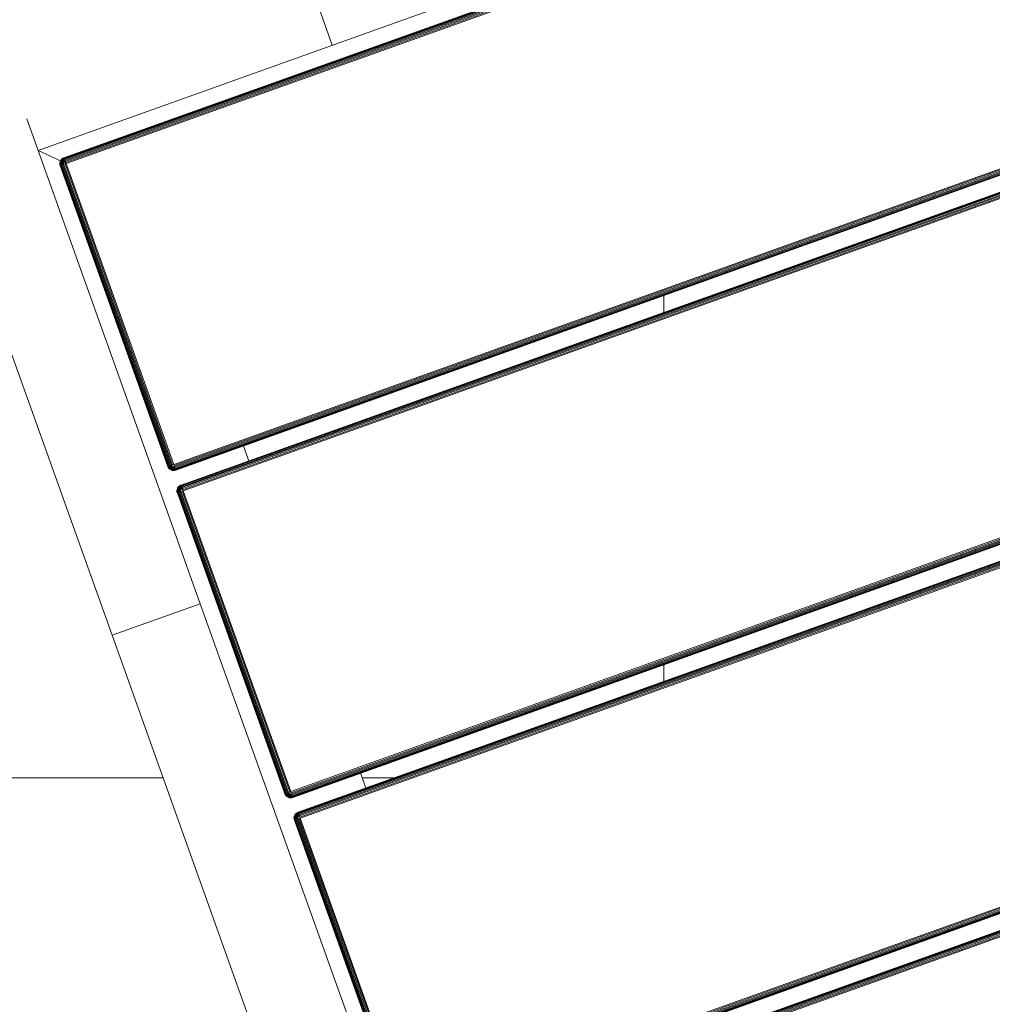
# Model space of a CAD drawing. Header units: millimetres. Extents: x -68595 to 26741, y -534 to 35396.
# Tile 94 of 172: x -57717 to -57406, y 26129 to 26444. Entities that reach past the tile are written whole.
import ezdxf

# ---------------------------------------------------------------- set-up
doc = ezdxf.new("R2010")
doc.units = ezdxf.units.MM
for name, color, linetype, lineweight, true_color in [('Furniture-1', 7, 'Continuous', 9, 0xaaaaaa), ('Kohvikutool-1', 7, 'Continuous', 9, 0xaaaaaa), ('Surface Pattern-1', 7, 'Continuous', 9, 0x232323)]:
    doc.layers.add(name, color=color, linetype=linetype, lineweight=lineweight, true_color=true_color)

# ---------------------------------------------------------------- blocks, each defined once
blk = doc.blocks.new('MA_Kohvikultool - Kohvikutool_DWG-V72-Sisehoov')
at = {"layer": 'Kohvikutool-1'}
for p, q in [((-165, 15), (-165, 465)), ((-159.97, 458), (-159.97, 22)), ((-159.86, 458), (-159.86, 22)), ((-159.67, 458), (-159.67, 22)), ((-159.41, 458), (-159.41, 22)), ((-159.09, 458), (-159.09, 22)), ((-158.74, 22), (-158.74, 458)), ((-158.36, 458), (-158.36, 22)), ((-158, 22), (-158, 458)), ((-55.75, 458), (-55.75, 22)), ((-55.39, 458), (-55.39, 22)), ((-55.01, 458), (-55.01, 22)), ((-54.66, 458), (-54.66, 22)), ((-54.34, 458), (-54.34, 22)), ((-54.08, 458), (-54.08, 22)), ((-53.89, 458), (-53.89, 22)), ((-53.78, 22), (-53.78, 458)), ((-48.72, 22), (-48.72, 458)), ((-48.61, 458), (-48.61, 22)), ((-48.42, 22), (-48.42, 458)), ((-48.16, 22), (-48.16, 458)), ((-47.84, 22), (-47.84, 458)), ((-47.49, 22), (-47.49, 458)), ((-47.11, 22), (-47.11, 458)), ((-46.75, 22), (-46.75, 458)), ((55.5, 458), (55.5, 22)), ((55.86, 458), (55.86, 22)), ((56.24, 458), (56.24, 22)), ((56.59, 458), (56.59, 22)), ((56.91, 458), (56.91, 22)), ((57.17, 458), (57.17, 22)), ((57.36, 458), (57.36, 22)), ((57.47, 22), (57.47, 458)), ((62.53, 22), (62.53, 458)), ((62.64, 458), (62.64, 22)), ((62.83, 22), (62.83, 458)), ((63.09, 22), (63.09, 458)), ((63.41, 22), (63.41, 458)), ((63.76, 22), (63.76, 458)), ((64.14, 22), (64.14, 458)), ((64.5, 22), (64.5, 458)), ((166.75, 458), (166.75, 22)), ((167.11, 458), (167.11, 22)), ((167.49, 458), (167.49, 22)), ((167.84, 458), (167.84, 22)), ((168.16, 458), (168.16, 22)), ((168.42, 458), (168.42, 22)), ((168.61, 458), (168.61, 22)), ((168.72, 22), (168.72, 458)), ((173.78, 458), (173.78, 22)), ((173.89, 22), (173.89, 458)), ((174.08, 22), (174.08, 458)), ((174.34, 22), (174.34, 458)), ((174.66, 22), (174.66, 458)), ((175.01, 22), (175.01, 458)), ((175.39, 22), (175.39, 458)), ((175.75, 22), (175.75, 458)), ((-194.5, 115), (-165, 115)), ((-54.08, 45), (-48.42, 45)), ((57.17, 45), (62.83, 45)), ((-158, 22), (-165, 15)), ((-165, 15), (-158, 22)), ((-160, 22), (-159.97, 21.64)), ((-159.97, 22), (-160, 22)), ((-160, 22), (-159.97, 21.64)), ((-159.93, 21.64), (-159.97, 22)), ((-159.86, 22), (-159.97, 22)), ((-159.93, 21.64), (-159.97, 21.64)), ((-159.97, 21.64), (-159.86, 21.26)), ((-159.97, 21.64), (-159.86, 21.26)), ((-159.83, 21.66), (-159.93, 21.64)), ((-159.93, 21.64), (-159.83, 21.28)), ((-159.83, 21.66), (-159.86, 22)), ((-159.67, 22), (-159.86, 22)), ((-159.83, 21.28), (-159.86, 21.26)), ((-159.86, 21.26), (-159.67, 20.91)), ((-159.86, 21.26), (-159.67, 20.91)), ((-159.65, 21.7), (-159.83, 21.66)), ((-159.73, 21.32), (-159.83, 21.66)), ((-159.73, 21.32), (-159.83, 21.28)), ((-159.83, 21.28), (-159.65, 20.92)), ((-159.56, 21.38), (-159.73, 21.32)), ((-159.56, 20.98), (-159.73, 21.32)), ((-159.65, 21.7), (-159.67, 22)), ((-159.41, 22), (-159.67, 22)), ((-159.65, 20.92), (-159.67, 20.91)), ((-159.67, 20.91), (-159.41, 20.59)), ((-159.67, 20.91), (-159.41, 20.59)), ((-159.39, 21.74), (-159.65, 21.7)), ((-159.56, 21.38), (-159.65, 21.7)), ((-159.56, 20.98), (-159.65, 20.92)), ((-159.65, 20.92), (-159.39, 20.61)), ((-159.31, 21.48), (-159.56, 21.38)), ((-159.4, 21.08), (-159.56, 21.38)), ((-159.4, 21.08), (-159.56, 20.98)), ((-159.31, 20.69), (-159.56, 20.98)), ((-159.39, 21.74), (-159.41, 22)), ((-159.09, 22), (-159.41, 22)), ((-159.39, 20.61), (-159.41, 20.59)), ((-159.41, 20.59), (-159.09, 20.33)), ((-159.41, 20.59), (-159.09, 20.33)), ((-159.18, 21.23), (-159.4, 21.08)), ((-159.18, 20.82), (-159.4, 21.08)), ((-159.08, 21.8), (-159.39, 21.74)), ((-159.31, 21.48), (-159.39, 21.74)), ((-159.31, 20.69), (-159.39, 20.61)), ((-159.39, 20.61), (-159.08, 20.35)), ((-159.02, 21.6), (-159.31, 21.48)), ((-159.18, 21.23), (-159.31, 21.48)), ((-159.18, 20.82), (-159.31, 20.69)), ((-159.02, 20.44), (-159.31, 20.69)), ((-158.92, 21.4), (-159.18, 21.23)), ((-159, 21), (-159.18, 21.23)), ((-159, 21), (-159.18, 20.82)), ((-158.92, 20.6), (-159.18, 20.82)), ((-159.08, 21.8), (-159.09, 22)), ((-158.74, 22), (-159.09, 22)), ((-159.08, 20.35), (-159.09, 20.33)), ((-159.09, 20.33), (-158.74, 20.14)), ((-159.09, 20.33), (-158.74, 20.14)), ((-158.74, 22), (-159.08, 21.8)), ((-158.72, 21.87), (-159.08, 21.8)), ((-159.02, 21.6), (-159.08, 21.8)), ((-159.02, 20.44), (-159.08, 20.35)), ((-159.08, 20.35), (-158.72, 20.17)), ((-158.72, 21.87), (-159.02, 21.6)), ((-158.68, 21.73), (-159.02, 21.6)), ((-158.92, 21.4), (-159.02, 21.6)), ((-158.92, 20.6), (-159.02, 20.44)), ((-158.68, 20.27), (-159.02, 20.44)), ((-158.77, 21.23), (-159, 21)), ((-158.77, 20.82), (-159, 21)), ((-158.68, 21.73), (-158.92, 21.4)), ((-158.62, 21.6), (-158.92, 21.4)), ((-158.77, 21.23), (-158.92, 21.4)), ((-158.77, 20.82), (-158.92, 20.6)), ((-158.62, 20.44), (-158.92, 20.6)), ((-158.62, 21.6), (-158.77, 21.23)), ((-158.52, 21.48), (-158.77, 21.23)), ((-158.6, 21.08), (-158.77, 21.23)), ((-158.6, 21.08), (-158.77, 20.82)), ((-158.52, 20.69), (-158.77, 20.82)), ((-158.72, 20.17), (-158.74, 20.14)), ((-158.74, 20.14), (-158.36, 20.03)), ((-158.74, 20.14), (-158.36, 20.03)), ((-158.36, 22), (-158.73, 21.93)), ((-158.68, 20.27), (-158.72, 20.17)), ((-158.72, 20.17), (-158.36, 20.07)), ((-158.62, 20.44), (-158.68, 20.27)), ((-158.34, 20.17), (-158.68, 20.27)), ((-158.52, 20.69), (-158.62, 20.44)), ((-158.3, 20.35), (-158.62, 20.44)), ((-158.52, 21.48), (-158.6, 21.08)), ((-158.4, 21.38), (-158.6, 21.08)), ((-158.4, 20.98), (-158.6, 21.08)), ((-158.4, 20.98), (-158.52, 20.69)), ((-158.26, 20.61), (-158.52, 20.69)), ((-158.4, 21.38), (-158.4, 20.98)), ((-158.27, 21.32), (-158.4, 20.98)), ((-158.2, 20.92), (-158.4, 20.98)), ((-158.36, 21.97), (-158, 22)), ((-158.36, 20.07), (-158.34, 20.17)), ((-158.36, 20.07), (-158, 20.03)), ((-158.36, 20.07), (-158.36, 20.03)), ((-158.36, 20.03), (-158, 20)), ((-158.36, 20.03), (-158, 20)), ((-158.34, 20.17), (-158.3, 20.35)), ((-158.34, 20.17), (-158, 20.14)), ((-158.3, 20.35), (-158.26, 20.61)), ((-158.3, 20.35), (-158, 20.33)), ((-158.2, 20.92), (-158.27, 21.32)), ((-158.26, 20.61), (-158.2, 20.92)), ((-158.26, 20.61), (-158, 20.59)), ((-158.2, 20.92), (-158.2, 21.3)), ((-158.2, 20.92), (-158, 20.91)), ((-158, 20.91), (-158.07, 21.27)), ((-55.75, 22), (-158, 22)), ((-158, 22), (-158, 21.64)), ((-55.75, 21.64), (-158, 21.64)), ((-158, 21.64), (-158, 21.26)), ((-55.75, 21.26), (-158, 21.26)), ((-158, 21.26), (-158, 20.91)), ((-55.75, 20.91), (-158, 20.91)), ((-158, 20.91), (-158, 20.59)), ((-55.75, 20.59), (-158, 20.59)), ((-158, 20.59), (-158, 20.33)), ((-55.75, 20.33), (-158, 20.33)), ((-158, 20.33), (-158, 20.14)), ((-158, 20.14), (-55.75, 20.14)), ((-158, 20.14), (-158, 20.03)), ((-158, 20.03), (-158, 20)), ((-55.75, 20.03), (-158, 20.03)), ((-55.75, 22), (-55.39, 22)), ((-55.72, 21.64), (-55.75, 22)), ((-55.68, 21.27), (-55.75, 21.64)), ((-55.75, 21.26), (-55.75, 20.91)), ((-55.75, 20.91), (-55.55, 20.92)), ((-55.75, 20.91), (-55.75, 20.59)), ((-55.75, 20.59), (-55.49, 20.61)), ((-55.75, 20.59), (-55.75, 20.33)), ((-55.75, 20.33), (-55.45, 20.35)), ((-55.75, 20.33), (-55.75, 20.14)), ((-55.75, 20.14), (-55.41, 20.17)), ((-55.75, 20.14), (-55.75, 20.03)), ((-55.39, 20.07), (-55.75, 20.03)), ((-55.75, 20.03), (-55.75, 20)), ((-55.75, 20), (-55.39, 20.03)), ((-55.39, 20.03), (-55.75, 20)), ((-55.68, 21.27), (-55.55, 20.92)), ((-55.62, 21.28), (-55.35, 20.98)), ((-55.55, 20.92), (-55.62, 21.28)), ((-55.35, 20.98), (-55.55, 20.92)), ((-55.55, 20.92), (-55.49, 20.61)), ((-55.23, 20.69), (-55.49, 20.61)), ((-55.49, 20.61), (-55.45, 20.35)), ((-55.48, 21.32), (-55.15, 21.08)), ((-55.48, 21.32), (-55.35, 20.98)), ((-55.13, 20.44), (-55.45, 20.35)), ((-55.45, 20.35), (-55.41, 20.17)), ((-55.07, 20.27), (-55.41, 20.17)), ((-55.41, 20.17), (-55.39, 20.07)), ((-55.39, 22), (-55.01, 22)), ((-55.39, 20.07), (-55.03, 20.17)), ((-55.39, 20.03), (-55.01, 20.14)), ((-55.01, 20.14), (-55.39, 20.03)), ((-55.39, 20.03), (-55.39, 20.07)), ((-55.35, 21.38), (-54.98, 21.23)), ((-55.35, 21.38), (-55.15, 21.08)), ((-55.15, 21.08), (-55.35, 20.98)), ((-55.35, 20.98), (-55.23, 20.69)), ((-55.23, 21.48), (-54.83, 21.4)), ((-55.23, 21.48), (-54.98, 21.23)), ((-54.98, 20.82), (-55.23, 20.69)), ((-55.23, 20.69), (-55.13, 20.44)), ((-54.98, 21.23), (-55.15, 21.08)), ((-55.15, 21.08), (-54.98, 20.82)), ((-55.13, 21.6), (-54.73, 21.6)), ((-55.13, 21.6), (-54.83, 21.4)), ((-54.83, 20.6), (-55.13, 20.44)), ((-55.13, 20.44), (-55.07, 20.27)), ((-54.67, 21.8), (-55.07, 21.73)), ((-55.07, 21.73), (-54.73, 21.6)), ((-54.73, 20.44), (-55.07, 20.27)), ((-55.07, 20.27), (-55.03, 20.17)), ((-55.03, 20.17), (-54.67, 20.35)), ((-55.01, 20.14), (-55.03, 20.17)), ((-55.01, 22), (-54.66, 22)), ((-55.01, 22), (-54.67, 21.8)), ((-55.01, 20.14), (-54.66, 20.33)), ((-54.66, 20.33), (-55.01, 20.14)), ((-54.83, 21.4), (-54.98, 21.23)), ((-54.98, 21.23), (-54.75, 21)), ((-54.75, 21), (-54.98, 20.82)), ((-54.98, 20.82), (-54.83, 20.6)), ((-54.73, 21.6), (-54.83, 21.4)), ((-54.83, 21.4), (-54.57, 21.23)), ((-54.57, 20.82), (-54.83, 20.6)), ((-54.83, 20.6), (-54.73, 20.44)), ((-54.57, 21.23), (-54.75, 21)), ((-54.75, 21), (-54.57, 20.82)), ((-54.67, 21.8), (-54.73, 21.6)), ((-54.73, 21.6), (-54.44, 21.48)), ((-54.44, 20.69), (-54.73, 20.44)), ((-54.73, 20.44), (-54.67, 20.35)), ((-54.66, 22), (-54.67, 21.8)), ((-54.36, 21.74), (-54.67, 21.8)), ((-54.67, 20.35), (-54.36, 20.61)), ((-54.66, 20.33), (-54.67, 20.35)), ((-54.66, 22), (-54.34, 22)), ((-54.66, 20.33), (-54.34, 20.59)), ((-54.34, 20.59), (-54.66, 20.33)), ((-54.44, 21.48), (-54.57, 21.23)), ((-54.57, 21.23), (-54.35, 21.08)), ((-54.35, 21.08), (-54.57, 20.82)), ((-54.57, 20.82), (-54.44, 20.69)), ((-54.36, 21.74), (-54.44, 21.48)), ((-54.44, 21.48), (-54.19, 21.38)), ((-54.19, 20.98), (-54.44, 20.69)), ((-54.44, 20.69), (-54.36, 20.61)), ((-54.34, 22), (-54.36, 21.74)), ((-54.1, 21.7), (-54.36, 21.74)), ((-54.36, 20.61), (-54.1, 20.92)), ((-54.34, 20.59), (-54.36, 20.61)), ((-54.19, 21.38), (-54.35, 21.08)), ((-54.35, 21.08), (-54.19, 20.98)), ((-54.34, 22), (-54.08, 22)), ((-54.34, 20.59), (-54.08, 20.91)), ((-54.08, 20.91), (-54.34, 20.59)), ((-54.1, 21.7), (-54.19, 21.38)), ((-54.19, 21.38), (-54.02, 21.32)), ((-54.02, 21.32), (-54.19, 20.98)), ((-54.19, 20.98), (-54.1, 20.92)), ((-54.08, 22), (-54.1, 21.7)), ((-53.92, 21.66), (-54.1, 21.7)), ((-54.1, 20.92), (-53.92, 21.28)), ((-54.08, 20.91), (-54.1, 20.92)), ((-54.08, 22), (-53.89, 22)), ((-54.08, 20.91), (-53.89, 21.26)), ((-53.89, 21.26), (-54.08, 20.91)), ((-53.92, 21.66), (-54.02, 21.32)), ((-54.02, 21.32), (-53.92, 21.28)), ((-53.89, 22), (-53.92, 21.66)), ((-53.82, 21.64), (-53.92, 21.66)), ((-53.92, 21.28), (-53.82, 21.64)), ((-53.89, 21.26), (-53.92, 21.28)), ((-53.89, 22), (-53.78, 22)), ((-53.89, 21.26), (-53.78, 21.64)), ((-53.78, 21.64), (-53.89, 21.26)), ((-53.78, 22), (-53.82, 21.64)), ((-53.78, 21.64), (-53.82, 21.64)), ((-53.78, 22), (-53.75, 22)), ((-53.78, 21.64), (-53.75, 22)), ((-53.75, 22), (-53.78, 21.64)), ((-48.75, 22), (-48.72, 21.64)), ((-48.72, 22), (-48.75, 22)), ((-48.75, 22), (-48.72, 21.64)), ((-48.68, 21.64), (-48.72, 22)), ((-48.61, 22), (-48.72, 22)), ((-48.68, 21.64), (-48.72, 21.64)), ((-48.72, 21.64), (-48.61, 21.26)), ((-48.72, 21.64), (-48.61, 21.26)), ((-48.58, 21.66), (-48.68, 21.64)), ((-48.68, 21.64), (-48.58, 21.28)), ((-48.58, 21.66), (-48.61, 22)), ((-48.42, 22), (-48.61, 22)), ((-48.58, 21.28), (-48.61, 21.26)), ((-48.61, 21.26), (-48.42, 20.91)), ((-48.61, 21.26), (-48.42, 20.91)), ((-48.4, 21.7), (-48.58, 21.66)), ((-48.48, 21.32), (-48.58, 21.66)), ((-48.48, 21.32), (-48.58, 21.28)), ((-48.58, 21.28), (-48.4, 20.92)), ((-48.31, 21.38), (-48.48, 21.32)), ((-48.31, 20.98), (-48.48, 21.32)), ((-48.4, 21.7), (-48.42, 22)), ((-48.16, 22), (-48.42, 22)), ((-48.4, 20.92), (-48.42, 20.91)), ((-48.42, 20.91), (-48.16, 20.59)), ((-48.42, 20.91), (-48.16, 20.59)), ((-48.14, 21.74), (-48.4, 21.7)), ((-48.31, 21.38), (-48.4, 21.7)), ((-48.31, 20.98), (-48.4, 20.92)), ((-48.4, 20.92), (-48.14, 20.61)), ((-48.06, 21.48), (-48.31, 21.38)), ((-48.15, 21.08), (-48.31, 21.38)), ((-48.15, 21.08), (-48.31, 20.98)), ((-48.06, 20.69), (-48.31, 20.98)), ((-48.14, 21.74), (-48.16, 22)), ((-47.84, 22), (-48.16, 22)), ((-48.14, 20.61), (-48.16, 20.59)), ((-48.16, 20.59), (-47.84, 20.33)), ((-48.16, 20.59), (-47.84, 20.33)), ((-47.93, 21.23), (-48.15, 21.08)), ((-47.93, 20.82), (-48.15, 21.08)), ((-47.83, 21.8), (-48.14, 21.74)), ((-48.06, 21.48), (-48.14, 21.74)), ((-48.06, 20.69), (-48.14, 20.61)), ((-48.14, 20.61), (-47.83, 20.35)), ((-47.77, 21.6), (-48.06, 21.48)), ((-47.93, 21.23), (-48.06, 21.48)), ((-47.93, 20.82), (-48.06, 20.69)), ((-47.77, 20.44), (-48.06, 20.69)), ((-47.67, 21.4), (-47.93, 21.23)), ((-47.75, 21), (-47.93, 21.23)), ((-47.75, 21), (-47.93, 20.82)), ((-47.67, 20.6), (-47.93, 20.82)), ((-47.83, 21.8), (-47.84, 22)), ((-47.49, 22), (-47.84, 22)), ((-47.83, 20.35), (-47.84, 20.33)), ((-47.84, 20.33), (-47.49, 20.14)), ((-47.84, 20.33), (-47.49, 20.14)), ((-47.49, 22), (-47.83, 21.8)), ((-47.47, 21.87), (-47.83, 21.8)), ((-47.77, 21.6), (-47.83, 21.8)), ((-47.77, 20.44), (-47.83, 20.35)), ((-47.83, 20.35), (-47.47, 20.17)), ((-47.47, 21.87), (-47.77, 21.6)), ((-47.43, 21.73), (-47.77, 21.6)), ((-47.67, 21.4), (-47.77, 21.6)), ((-47.67, 20.6), (-47.77, 20.44)), ((-47.43, 20.27), (-47.77, 20.44)), ((-47.52, 21.23), (-47.75, 21)), ((-47.52, 20.82), (-47.75, 21)), ((-47.43, 21.73), (-47.67, 21.4)), ((-47.37, 21.6), (-47.67, 21.4)), ((-47.52, 21.23), (-47.67, 21.4)), ((-47.52, 20.82), (-47.67, 20.6)), ((-47.37, 20.44), (-47.67, 20.6)), ((-47.37, 21.6), (-47.52, 21.23)), ((-47.27, 21.48), (-47.52, 21.23)), ((-47.35, 21.08), (-47.52, 21.23)), ((-47.35, 21.08), (-47.52, 20.82)), ((-47.27, 20.69), (-47.52, 20.82)), ((-47.47, 20.17), (-47.49, 20.14)), ((-47.49, 20.14), (-47.11, 20.03)), ((-47.49, 20.14), (-47.11, 20.03)), ((-47.11, 22), (-47.48, 21.93)), ((-47.43, 20.27), (-47.47, 20.17)), ((-47.47, 20.17), (-47.11, 20.07)), ((-47.37, 20.44), (-47.43, 20.27)), ((-47.09, 20.17), (-47.43, 20.27)), ((-47.27, 20.69), (-47.37, 20.44)), ((-47.05, 20.35), (-47.37, 20.44)), ((-47.27, 21.48), (-47.35, 21.08)), ((-47.15, 21.38), (-47.35, 21.08)), ((-47.15, 20.98), (-47.35, 21.08)), ((-47.15, 20.98), (-47.27, 20.69)), ((-47.01, 20.61), (-47.27, 20.69)), ((-47.15, 21.38), (-47.15, 20.98)), ((-47.02, 21.32), (-47.15, 20.98)), ((-46.95, 20.92), (-47.15, 20.98)), ((-47.11, 21.97), (-46.75, 22)), ((-47.11, 20.07), (-47.09, 20.17)), ((-47.11, 20.07), (-47.11, 20.03)), ((-47.11, 20.07), (-46.75, 20.03)), ((-47.11, 20.03), (-46.75, 20)), ((-47.11, 20.03), (-46.75, 20)), ((-47.09, 20.17), (-47.05, 20.35)), ((-46.75, 20.14), (-47.09, 20.17)), ((-47.05, 20.35), (-47.01, 20.61)), ((-46.75, 20.33), (-47.05, 20.35)), ((-46.95, 20.92), (-47.02, 21.32)), ((-47.01, 20.61), (-46.95, 20.92)), ((-47.01, 20.61), (-46.75, 20.59)), ((-46.95, 20.92), (-46.95, 21.3)), ((-46.95, 20.92), (-46.75, 20.91)), ((-46.75, 20.91), (-46.82, 21.27)), ((55.5, 22), (-46.75, 22)), ((-46.75, 21.64), (-46.75, 22)), ((-46.75, 21.64), (55.5, 21.64)), ((-46.75, 21.64), (-46.75, 21.26)), ((55.5, 21.26), (-46.75, 21.26)), ((-46.75, 20.91), (-46.75, 21.26)), ((-46.75, 20.91), (55.5, 20.91)), ((-46.75, 20.91), (-46.75, 20.59)), ((-46.75, 20.59), (55.5, 20.59)), ((-46.75, 20.59), (-46.75, 20.33)), ((-46.75, 20.33), (55.5, 20.33)), ((-46.75, 20.33), (-46.75, 20.14)), ((-46.75, 20.14), (55.5, 20.14)), ((-46.75, 20.14), (-46.75, 20.03)), ((-46.75, 20.03), (55.5, 20.03)), ((-46.75, 20.03), (-46.75, 20)), ((55.5, 22), (55.86, 22)), ((55.53, 21.64), (55.5, 22)), ((55.57, 21.27), (55.5, 21.64)), ((55.5, 21.26), (55.5, 20.91)), ((55.5, 20.91), (55.7, 20.92)), ((55.5, 20.91), (55.5, 20.59)), ((55.5, 20.59), (55.76, 20.61)), ((55.5, 20.59), (55.5, 20.33)), ((55.5, 20.33), (55.8, 20.35)), ((55.5, 20.33), (55.5, 20.14)), ((55.5, 20.14), (55.84, 20.17)), ((55.5, 20.14), (55.5, 20.03)), ((55.86, 20.07), (55.5, 20.03)), ((55.5, 20.03), (55.5, 20)), ((55.5, 20), (55.86, 20.03)), ((55.86, 20.03), (55.5, 20)), ((55.57, 21.27), (55.7, 20.92)), ((55.63, 21.28), (55.9, 20.98)), ((55.7, 20.92), (55.63, 21.28)), ((55.9, 20.98), (55.7, 20.92)), ((55.7, 20.92), (55.76, 20.61)), ((56.02, 20.69), (55.76, 20.61)), ((55.76, 20.61), (55.8, 20.35)), ((55.77, 21.32), (56.1, 21.08)), ((55.77, 21.32), (55.9, 20.98)), ((56.12, 20.44), (55.8, 20.35)), ((55.8, 20.35), (55.84, 20.17)), ((56.18, 20.27), (55.84, 20.17)), ((55.84, 20.17), (55.86, 20.07)), ((55.86, 22), (56.24, 22)), ((55.86, 20.07), (56.22, 20.17)), ((55.86, 20.03), (56.24, 20.14)), ((56.24, 20.14), (55.86, 20.03)), ((55.86, 20.03), (55.86, 20.07)), ((55.9, 21.38), (56.27, 21.23)), ((55.9, 21.38), (56.1, 21.08)), ((56.1, 21.08), (55.9, 20.98)), ((55.9, 20.98), (56.02, 20.69)), ((56.02, 21.48), (56.42, 21.4)), ((56.02, 21.48), (56.27, 21.23)), ((56.27, 20.82), (56.02, 20.69)), ((56.02, 20.69), (56.12, 20.44)), ((56.27, 21.23), (56.1, 21.08)), ((56.1, 21.08), (56.27, 20.82)), ((56.12, 21.6), (56.52, 21.6)), ((56.12, 21.6), (56.42, 21.4)), ((56.42, 20.6), (56.12, 20.44)), ((56.12, 20.44), (56.18, 20.27)), ((56.58, 21.8), (56.18, 21.73)), ((56.18, 21.73), (56.52, 21.6)), ((56.52, 20.44), (56.18, 20.27)), ((56.18, 20.27), (56.22, 20.17)), ((56.22, 20.17), (56.58, 20.35)), ((56.24, 20.14), (56.22, 20.17)), ((56.24, 22), (56.59, 22)), ((56.24, 22), (56.58, 21.8)), ((56.24, 20.14), (56.59, 20.33)), ((56.59, 20.33), (56.24, 20.14)), ((56.42, 21.4), (56.27, 21.23)), ((56.27, 21.23), (56.5, 21)), ((56.5, 21), (56.27, 20.82)), ((56.27, 20.82), (56.42, 20.6)), ((56.52, 21.6), (56.42, 21.4)), ((56.42, 21.4), (56.68, 21.23)), ((56.68, 20.82), (56.42, 20.6)), ((56.42, 20.6), (56.52, 20.44)), ((56.68, 21.23), (56.5, 21)), ((56.5, 21), (56.68, 20.82)), ((56.58, 21.8), (56.52, 21.6)), ((56.52, 21.6), (56.81, 21.48)), ((56.81, 20.69), (56.52, 20.44)), ((56.52, 20.44), (56.58, 20.35)), ((56.59, 22), (56.58, 21.8)), ((56.89, 21.74), (56.58, 21.8)), ((56.58, 20.35), (56.89, 20.61)), ((56.59, 20.33), (56.58, 20.35)), ((56.59, 22), (56.91, 22)), ((56.59, 20.33), (56.91, 20.59)), ((56.91, 20.59), (56.59, 20.33)), ((56.81, 21.48), (56.68, 21.23)), ((56.68, 21.23), (56.9, 21.08)), ((56.9, 21.08), (56.68, 20.82)), ((56.68, 20.82), (56.81, 20.69)), ((56.89, 21.74), (56.81, 21.48)), ((56.81, 21.48), (57.06, 21.38)), ((57.06, 20.98), (56.81, 20.69)), ((56.81, 20.69), (56.89, 20.61)), ((56.91, 22), (56.89, 21.74)), ((57.15, 21.7), (56.89, 21.74)), ((56.89, 20.61), (57.15, 20.92)), ((56.91, 20.59), (56.89, 20.61)), ((57.06, 21.38), (56.9, 21.08)), ((56.9, 21.08), (57.06, 20.98)), ((56.91, 22), (57.17, 22)), ((56.91, 20.59), (57.17, 20.91)), ((57.17, 20.91), (56.91, 20.59)), ((57.15, 21.7), (57.06, 21.38)), ((57.06, 21.38), (57.23, 21.32)), ((57.23, 21.32), (57.06, 20.98)), ((57.06, 20.98), (57.15, 20.92)), ((57.17, 22), (57.15, 21.7)), ((57.33, 21.66), (57.15, 21.7)), ((57.15, 20.92), (57.33, 21.28)), ((57.17, 20.91), (57.15, 20.92)), ((57.17, 22), (57.36, 22)), ((57.17, 20.91), (57.36, 21.26)), ((57.36, 21.26), (57.17, 20.91)), ((57.33, 21.66), (57.23, 21.32)), ((57.23, 21.32), (57.33, 21.28)), ((57.36, 22), (57.33, 21.66)), ((57.43, 21.64), (57.33, 21.66)), ((57.33, 21.28), (57.43, 21.64)), ((57.36, 21.26), (57.33, 21.28)), ((57.36, 22), (57.47, 22)), ((57.36, 21.26), (57.47, 21.64)), ((57.47, 21.64), (57.36, 21.26)), ((57.47, 22), (57.43, 21.64)), ((57.47, 21.64), (57.43, 21.64)), ((57.47, 22), (57.5, 22)), ((57.47, 21.64), (57.5, 22)), ((57.5, 22), (57.47, 21.64)), ((62.5, 22), (62.53, 21.64)), ((62.53, 22), (62.5, 22)), ((62.5, 22), (62.53, 21.64)), ((62.57, 21.64), (62.53, 22)), ((62.64, 22), (62.53, 22)), ((62.53, 21.64), (62.64, 21.26)), ((62.57, 21.64), (62.53, 21.64)), ((62.53, 21.64), (62.64, 21.26)), ((62.67, 21.66), (62.57, 21.64)), ((62.57, 21.64), (62.67, 21.28)), ((62.67, 21.66), (62.64, 22)), ((62.83, 22), (62.64, 22)), ((62.67, 21.28), (62.64, 21.26)), ((62.64, 21.26), (62.83, 20.91)), ((62.64, 21.26), (62.83, 20.91)), ((62.85, 21.7), (62.67, 21.66)), ((62.77, 21.32), (62.67, 21.66)), ((62.77, 21.32), (62.67, 21.28)), ((62.67, 21.28), (62.85, 20.92)), ((62.94, 21.38), (62.77, 21.32)), ((62.94, 20.98), (62.77, 21.32)), ((62.85, 21.7), (62.83, 22)), ((63.09, 22), (62.83, 22)), ((62.85, 20.92), (62.83, 20.91)), ((62.83, 20.91), (63.09, 20.59)), ((62.83, 20.91), (63.09, 20.59)), ((63.11, 21.74), (62.85, 21.7)), ((62.94, 21.38), (62.85, 21.7)), ((62.94, 20.98), (62.85, 20.92)), ((62.85, 20.92), (63.11, 20.61)), ((63.19, 21.48), (62.94, 21.38)), ((63.1, 21.08), (62.94, 21.38)), ((63.1, 21.08), (62.94, 20.98)), ((63.19, 20.69), (62.94, 20.98)), ((63.11, 21.74), (63.09, 22)), ((63.41, 22), (63.09, 22)), ((63.11, 20.61), (63.09, 20.59)), ((63.09, 20.59), (63.41, 20.33)), ((63.09, 20.59), (63.41, 20.33)), ((63.32, 21.23), (63.1, 21.08)), ((63.32, 20.82), (63.1, 21.08)), ((63.42, 21.8), (63.11, 21.74)), ((63.19, 21.48), (63.11, 21.74)), ((63.19, 20.69), (63.11, 20.61)), ((63.11, 20.61), (63.42, 20.35)), ((63.48, 21.6), (63.19, 21.48)), ((63.32, 21.23), (63.19, 21.48)), ((63.32, 20.82), (63.19, 20.69)), ((63.48, 20.44), (63.19, 20.69)), ((63.58, 21.4), (63.32, 21.23)), ((63.5, 21), (63.32, 21.23)), ((63.5, 21), (63.32, 20.82)), ((63.58, 20.6), (63.32, 20.82)), ((63.42, 21.8), (63.41, 22)), ((63.41, 22), (63.78, 21.87)), ((63.77, 21.93), (63.41, 22)), ((63.42, 20.35), (63.41, 20.33)), ((63.41, 20.33), (63.76, 20.14)), ((63.41, 20.33), (63.76, 20.14)), ((63.78, 21.87), (63.42, 21.8)), ((63.48, 21.6), (63.42, 21.8)), ((63.48, 20.44), (63.42, 20.35)), ((63.42, 20.35), (63.78, 20.17)), ((63.78, 21.87), (63.48, 21.6)), ((63.82, 21.73), (63.48, 21.6)), ((63.58, 21.4), (63.48, 21.6)), ((63.58, 20.6), (63.48, 20.44)), ((63.82, 20.27), (63.48, 20.44)), ((63.73, 21.23), (63.5, 21)), ((63.73, 20.82), (63.5, 21)), ((63.82, 21.73), (63.58, 21.4)), ((63.88, 21.6), (63.58, 21.4)), ((63.73, 21.23), (63.58, 21.4)), ((63.73, 20.82), (63.58, 20.6)), ((63.88, 20.44), (63.58, 20.6)), ((63.88, 21.6), (63.73, 21.23)), ((63.98, 21.48), (63.73, 21.23)), ((63.9, 21.08), (63.73, 21.23)), ((63.9, 21.08), (63.73, 20.82)), ((63.98, 20.69), (63.73, 20.82)), ((64.14, 21.97), (63.76, 22)), ((63.78, 20.17), (63.76, 20.14)), ((63.76, 20.14), (64.14, 20.03)), ((63.76, 20.14), (64.14, 20.03)), ((63.82, 20.27), (63.78, 20.17)), ((63.78, 20.17), (64.14, 20.07)), ((63.88, 20.44), (63.82, 20.27)), ((64.16, 20.17), (63.82, 20.27)), ((63.98, 20.69), (63.88, 20.44)), ((64.2, 20.35), (63.88, 20.44)), ((63.98, 21.48), (63.9, 21.08)), ((64.1, 21.38), (63.9, 21.08)), ((64.1, 20.98), (63.9, 21.08)), ((64.1, 20.98), (63.98, 20.69)), ((64.24, 20.61), (63.98, 20.69)), ((64.1, 21.38), (64.1, 20.98)), ((64.23, 21.32), (64.1, 20.98)), ((64.3, 20.92), (64.1, 20.98)), ((64.14, 21.97), (64.5, 22)), ((64.14, 20.07), (64.16, 20.17)), ((64.14, 20.07), (64.5, 20.03)), ((64.14, 20.07), (64.14, 20.03)), ((64.14, 20.03), (64.5, 20)), ((64.14, 20.03), (64.5, 20)), ((64.16, 20.17), (64.2, 20.35)), ((64.16, 20.17), (64.5, 20.14)), ((64.2, 20.35), (64.24, 20.61)), ((64.2, 20.35), (64.5, 20.33)), ((64.3, 20.92), (64.23, 21.32)), ((64.24, 20.61), (64.3, 20.92)), ((64.24, 20.61), (64.5, 20.59)), ((64.3, 21.3), (64.3, 20.92)), ((64.3, 20.92), (64.5, 20.91)), ((64.5, 20.91), (64.43, 21.27)), ((166.75, 22), (64.5, 22)), ((64.5, 22), (64.5, 21.64)), ((166.75, 21.64), (64.5, 21.64)), ((64.5, 21.26), (64.5, 21.64)), ((64.5, 21.26), (166.75, 21.26)), ((64.5, 20.91), (64.5, 21.26)), ((64.5, 20.91), (166.75, 20.91)), ((64.5, 20.91), (64.5, 20.59)), ((64.5, 20.59), (166.75, 20.59)), ((64.5, 20.59), (64.5, 20.33)), ((64.5, 20.33), (166.75, 20.33)), ((64.5, 20.33), (64.5, 20.14)), ((64.5, 20.14), (166.75, 20.14)), ((64.5, 20.14), (64.5, 20.03)), ((64.5, 20.03), (166.75, 20.03)), ((64.5, 20.03), (64.5, 20)), ((-165, 15), (-175.67, 15)), ((-35.34, 15), (-165, 15)), ((-10.89, 15), (-35.34, 15)), ((130.89, 15), (-10.89, 15)), ((-10.89, 15), (-10.89, -15)), ((-10.89, -15), (-10.89, 15)), ((-10.89, -15), (-175.67, -15)), ((-10.89, -15), (130.89, -15))]:
    blk.add_line(p, q, dxfattribs=at)
blk = doc.blocks.new('MA_Kohvikultool - MA_Kohvikultool-V73-Sisehoov')
blk.add_blockref('MA_Kohvikultool - Kohvikutool_DWG-V72-Sisehoov', (111.57, -216.07))

msp = doc.modelspace()

# ---------------------------------------------------------------- hatches: boundary and pattern name
at = {"layer": 'Surface Pattern-1'}
h = msp.add_hatch(dxfattribs=at)
h.set_pattern_fill('FP_11', color=256, style=0, pattern_type=2)
h.set_pattern_definition([(180, (-60511.6, 28001.26), (-7e-14, -600), []), (270, (-60511.6, 28001.26), (600, 4e-14), [])])
h.paths.add_polyline_path([(-56372.24, 23783.07), (-52926.5, 28355.73), (-52913.6, 29348.17), (-57646.08, 29348.17), (-57646.08, 27269.19), (-59908.79, 25551.47), (-56383.81, 23788.85)])
h.paths.add_polyline_path([(-56972.18, 24224.63), (-57032.44, 24396.47), (-57028.67, 24397.82), (-57033.09, 24413.51), (-57030.77, 24414.61), (-56944.92, 24445.32), (-56962.79, 24495.28), (-57056.95, 24461.6), (-57053.35, 24451.56), (-57081.6, 24441.45), (-57240.36, 24885.25), (-57212.11, 24895.35), (-57208.52, 24885.31), (-56784.81, 25036.88), (-56788.41, 25046.92), (-56760.16, 25057.03), (-56602.05, 24613), (-56629.65, 24603.13), (-56633.24, 24613.17), (-56727.4, 24579.49), (-56709.53, 24529.53), (-56620.06, 24560.5), (-56619.77, 24560.25), (-56614.65, 24545.93), (-56609.79, 24547.61), (-56548.47, 24376.2), (-56971.16, 24224.99)])
h.paths.add_polyline_path([(-56956.88, 24270.94), (-56589.83, 24402.74), (-56599.61, 24430.07), (-56966.82, 24298.71), (-56957.9, 24273.79)])
h.paths.add_polyline_path([(-56916.67, 24455.43), (-56737.77, 24519.42), (-56755.65, 24569.39), (-56934.54, 24505.39), (-56917.53, 24457.84)])
h.paths.add_polyline_path([(-57066.17, 24576.46), (-56698.96, 24707.82), (-56700.65, 24712.53), (-57067.86, 24581.16), (-57067.33, 24579.7)])
h.paths.add_polyline_path([(-57103.64, 24681.21), (-56736.43, 24812.57), (-56738.12, 24817.27), (-57105.33, 24685.91)])
h.paths.add_polyline_path([(-57141.12, 24785.95), (-56773.91, 24917.32), (-56775.59, 24922.02), (-57142.8, 24790.66)])
h.paths.add_polyline_path([(-58248.06, 24880.15), (-58399.63, 25303.85), (-58227.79, 25364.12), (-58226.44, 25360.35), (-58210.75, 25364.77), (-58209.65, 25362.44), (-58178.94, 25276.59), (-58128.98, 25294.47), (-58162.66, 25388.62), (-58173.09, 25386.1), (-58182.81, 25413.28), (-57739.01, 25572.03), (-57728.91, 25543.79), (-57738.95, 25540.19), (-57587.38, 25116.49), (-57577.34, 25120.08), (-57567.23, 25091.84), (-58011.09, 24933.24), (-58020.63, 24961.5), (-58011.09, 24964.92), (-58044.77, 25059.07), (-58094.73, 25041.2), (-58063.76, 24951.73), (-58064.01, 24951.44), (-58078.33, 24946.32), (-58076.65, 24941.46), (-58246.71, 24880.63)])
h.paths.add_polyline_path([(-58221.96, 24921.34), (-58194.19, 24931.28), (-58325.55, 25298.49), (-58353.32, 25288.55), (-58222.35, 24922.44)])
h.paths.add_polyline_path([(-57379.52, 24953.57), (-57687.86, 25799.11), (-56841.95, 26106.4), (-56533.99, 25261.91), (-57378.33, 24954.01)])
h.paths.add_polyline_path([(-57361.62, 24992.03), (-56981.38, 25131.47), (-57005.32, 25197.14), (-57385.81, 25058.38), (-57362.81, 24995.31)])
h.paths.add_polyline_path([(-57916.44, 25030.64), (-57911.74, 25032.32), (-58043.1, 25399.53), (-58047.81, 25397.85), (-57928.21, 25063.54)])
h.paths.add_polyline_path([(-57811.69, 25068.11), (-57806.99, 25069.79), (-57938.35, 25437), (-57943.06, 25435.32), (-57835.06, 25133.42)])
h.paths.add_polyline_path([(-58104.84, 25069.45), (-58054.88, 25087.32), (-58118.87, 25266.22), (-58168.75, 25248.1), (-58105.14, 25070.31)])
h.paths.add_polyline_path([(-57706.94, 25105.58), (-57702.24, 25107.26), (-57833.6, 25474.48), (-57838.31, 25472.79), (-57708.3, 25109.38)])
h.paths.add_polyline_path([(-56952.94, 25141.06), (-56572.45, 25279.81), (-56596.65, 25346.17), (-56977.14, 25207.41), (-56953.72, 25143.19)])
h.paths.add_polyline_path([(-57418.36, 25147.64), (-57037.87, 25286.39), (-57039.79, 25291.67), (-57420.29, 25152.92)])
h.paths.add_polyline_path([(-57452.83, 25242.17), (-57072.34, 25380.92), (-57074.57, 25386.1), (-57454.76, 25247.46)])
h.paths.add_polyline_path([(-57009.68, 25296.66), (-56629.19, 25435.42), (-56631.12, 25440.7), (-57011.61, 25301.95)])
h.paths.add_polyline_path([(-57487.31, 25336.71), (-57106.82, 25475.46), (-57108.74, 25480.74), (-57489.23, 25341.99)])
h.paths.add_polyline_path([(-57044.16, 25391.2), (-56663.67, 25529.95), (-56665.59, 25535.24), (-57046.08, 25396.48)])
h.paths.add_polyline_path([(-57521.78, 25431.24), (-57141.29, 25569.99), (-57143.22, 25575.28), (-57523.71, 25436.53)])
h.paths.add_polyline_path([(-56493.85, 25436.07), (-56503.95, 25464.31), (-56493.91, 25467.91), (-56645.48, 25891.61), (-56655.52, 25888.02), (-56665.63, 25916.26), (-56221.77, 26074.86), (-56211.73, 26046.78), (-56221.77, 26043.18), (-56188.09, 25949.03), (-56138.13, 25966.9), (-56169.1, 26056.37), (-56168.85, 26056.66), (-56154.53, 26061.78), (-56156.21, 26066.64), (-55984.8, 26127.95), (-55833.23, 25704.25), (-56005.07, 25643.98), (-56006.42, 25647.75), (-56022.11, 25643.33), (-56023.21, 25645.66), (-56053.92, 25731.51), (-56103.88, 25713.63), (-56070.2, 25619.48), (-56060.15, 25623.07), (-56050.05, 25594.82), (-56492.93, 25436.39)])
h.paths.add_polyline_path([(-57078.63, 25485.74), (-56698.14, 25624.49), (-56700.07, 25629.77), (-57080.56, 25491.02)])
h.paths.add_polyline_path([(-57556.25, 25525.78), (-57175.76, 25664.53), (-57177.69, 25669.81), (-57558.18, 25531.06)])
h.paths.add_polyline_path([(-56399.26, 25533.62), (-56394.55, 25535.31), (-56525.92, 25902.52), (-56530.62, 25900.84), (-56404.18, 25547.38)])
h.paths.add_polyline_path([(-56294.51, 25571.1), (-56289.8, 25572.78), (-56421.17, 25939.99), (-56425.87, 25938.31), (-56317.88, 25636.41)])
h.paths.add_polyline_path([(-57113.1, 25580.27), (-56732.61, 25719.02), (-56734.54, 25724.31), (-57115.03, 25585.56)])
h.paths.add_polyline_path([(-56189.76, 25608.57), (-56185.05, 25610.25), (-56316.42, 25977.46), (-56321.12, 25975.78), (-56191.12, 25612.37)])
h.paths.add_polyline_path([(-57590.73, 25620.31), (-57210.24, 25759.06), (-57212.16, 25764.35), (-57592.65, 25625.6)])
h.paths.add_polyline_path([(-57147.58, 25674.81), (-56767.09, 25813.56), (-56769.01, 25818.84), (-57149.51, 25680.09), (-57147.66, 25675.03)])
h.paths.add_polyline_path([(-55907.31, 25709.61), (-55879.54, 25719.55), (-56011.34, 26086.6), (-56038.67, 26076.82), (-55910.5, 25718.53)])
h.paths.add_polyline_path([(-57625.2, 25714.85), (-57244.71, 25853.6), (-57246.64, 25858.88), (-57627.13, 25720.13)])
h.paths.add_polyline_path([(-56113.99, 25741.88), (-56064.12, 25760), (-56128.02, 25938.65), (-56177.98, 25920.78), (-56117.04, 25750.4)])
h.paths.add_polyline_path([(-57182.05, 25769.34), (-56801.56, 25908.09), (-56803.49, 25913.38), (-57183.98, 25774.63)])
h.paths.add_polyline_path([(-57216.53, 25863.88), (-56836.04, 26002.63), (-56837.96, 26007.91), (-57218.45, 25869.16)])
h.paths.add_polyline_path([(-57584.59, 25958.63), (-57743.35, 26402.43), (-57715.1, 26412.54), (-57711.51, 26402.49), (-57617.35, 26436.17), (-57635.22, 26486.13), (-57724.69, 26455.16), (-57724.98, 26455.41), (-57730.1, 26469.74), (-57734.96, 26468.05), (-57796.28, 26639.46), (-57372.58, 26791.03), (-57312.31, 26619.19), (-57316.08, 26617.84), (-57311.66, 26602.15), (-57313.99, 26601.05), (-57399.83, 26570.34), (-57381.96, 26520.38), (-57287.8, 26554.06), (-57291.4, 26564.11), (-57263.15, 26574.21), (-57104.55, 26130.36), (-57132.64, 26120.31), (-57136.23, 26130.36), (-57559.94, 25978.78), (-57556.34, 25968.74), (-57559.94, 25967.45)])
h.paths.add_polyline_path([(-57569.16, 26093.64), (-57201.95, 26225), (-57203.63, 26229.71), (-57570.85, 26098.35)])
h.paths.add_polyline_path([(-57606.63, 26198.39), (-57239.42, 26329.75), (-57241.11, 26334.46), (-57608.32, 26203.1)])
h.paths.add_polyline_path([(-55198.65, 26278.17), (-55244.1, 26281.51), (-55274.85, 26286.86), (-55309.16, 26296.5), (-55340.15, 26308.36), (-55371.17, 26324.08), (-55401.71, 26343.51), (-55426.12, 26362.63), (-55453.12, 26388.43), (-55475.67, 26414.79), (-55493.84, 26440.67), (-55510.83, 26470.73), (-55524.99, 26502.59), (-55535.87, 26535.58), (-55543.15, 26568.05), (-55547.27, 26601.24), (-55548.19, 26637.91), (-55545.81, 26669.86), (-55539.95, 26704.44), (-55531.02, 26736.73), (-55518.46, 26769.67), (-55503.39, 26799.61), (-55484.69, 26829.37), (-55462.53, 26857.49), (-55438.4, 26882.64), (-55413.29, 26904.26), (-55382.92, 26925.31), (-55356.85, 26940), (-55324.02, 26954.59), (-55287.86, 26966.24), (-55258.82, 26972.67), (-55222.86, 26976.93), (-55190.37, 26977.79), (-55155.28, 26975.09), (-55122.37, 26969.47), (-55087.42, 26959.59), (-55057.15, 26947.98), (-55026.25, 26932.33), (-54997.46, 26914.21), (-54969.15, 26891.89), (-54945.3, 26869.14), (-54921.64, 26841.55), (-54903.47, 26815.68), (-54886.83, 26786.37), (-54872.32, 26753.76), (-54861.44, 26720.79), (-54854.16, 26688.34), (-54850.03, 26654.96), (-54849.11, 26618.36), (-54851.49, 26586.5), (-54857.35, 26551.89), (-54866.28, 26519.62), (-54878.85, 26486.67), (-54893.91, 26456.74), (-54912.62, 26426.98), (-54934.77, 26398.86), (-54958.91, 26373.71), (-54984.02, 26352.08), (-55011.48, 26332.79), (-55040.46, 26316.35), (-55074.35, 26301.38), (-55106.05, 26290.96), (-55138.94, 26283.63), (-55175.94, 26279.29), (-55191.08, 26278.54)])
h.paths.add_polyline_path([(-57644.11, 26303.14), (-57276.89, 26434.5), (-57278.58, 26439.21), (-57645.79, 26307.84)])
h.paths.add_polyline_path([(-55052.02, 26355.09), (-55045.1, 26359.18), (-55051.49, 26355.4)])
h.paths.add_polyline_path([(-55026.4, 26370.45), (-55019.38, 26375.63), (-55026.34, 26370.5)])
h.paths.add_polyline_path([(-54958.53, 26432.15), (-54953.03, 26439.51), (-54958.2, 26432.59)])
h.paths.add_polyline_path([(-57589.1, 26446.28), (-57410.21, 26510.27), (-57428.32, 26560.15), (-57606.98, 26496.24), (-57592.16, 26454.81)])
h.paths.add_polyline_path([(-54924.93, 26482.71), (-54921.56, 26489.74), (-54924.81, 26482.97)])
h.paths.add_polyline_path([(-54901.85, 26538.84), (-54899.84, 26546.58), (-54901.66, 26539.57)])
h.paths.add_polyline_path([(-57745.15, 26585.59), (-57377.93, 26716.95), (-57387.87, 26744.73), (-57754.92, 26612.92), (-57747.43, 26591.96)])
h.paths.add_polyline_path([(-54890.13, 26598.38), (-54889.68, 26606.37), (-54890.09, 26599.13)])
h.paths.add_polyline_path([(-54890.25, 26659.35), (-54891.36, 26667.05), (-54890.28, 26659.52)])
h.paths.add_polyline_path([(-54896.51, 26696.28), (-54897.34, 26699.61), (-54896.88, 26697.77)])
h.paths.add_polyline_path([(-54925.57, 26774.81), (-54929.66, 26781.73), (-54925.88, 26775.33)])
h.paths.add_polyline_path([(-54940.93, 26800.42), (-54946.11, 26807.44), (-54940.98, 26800.49)])
h.paths.add_polyline_path([(-55002.63, 26868.3), (-55009.99, 26873.8), (-55002.81, 26868.43)])
h.paths.add_polyline_path([(-55053.19, 26901.9), (-55063.15, 26906.64), (-55053.45, 26902.02)])
h.paths.add_polyline_path([(-55109.32, 26924.98), (-55117.06, 26926.98), (-55110.05, 26925.16)])
h.paths.add_polyline_path([(-55168.86, 26936.7), (-55176.85, 26937.15), (-55169.61, 26936.74)])
h.paths.add_polyline_path([(-54908.65, 28393.03), (-55778.65, 28393.03), (-55778.65, 29293.03), (-54878.65, 29293.03), (-54878.65, 28393.03), (-54880.65, 28393.03)])
h.paths.add_polyline_path([(-56234.68, 28401.71), (-56558.79, 28752.86), (-56536.52, 28772.96), (-56527.3, 28762.97), (-56453.81, 28830.8), (-56489.8, 28869.79), (-56560.03, 28806.29), (-56560.75, 28806.8), (-56570.98, 28817.34), (-56574.76, 28814.39), (-56698, 28947.91), (-56367.06, 29252.83), (-56243.82, 29119.31), (-56247.02, 29115.21), (-56237.39, 29103.11), (-56237.84, 29102.35), (-56306.1, 29039.35), (-56270.11, 29000.36), (-56196.62, 29068.18), (-56206.07, 29078.42), (-56184.03, 29098.77), (-55859.92, 28747.62), (-55881.96, 28727.27), (-55891.41, 28737.51), (-56222.09, 28432.3), (-56212.64, 28422.06), (-56222.09, 28413.34)])
h.paths.add_polyline_path([(-54499.96, 28407.53), (-54520.3, 28429.57), (-54510.07, 28439.02), (-54815.28, 28769.7), (-54825.51, 28760.25), (-54845.86, 28782.29), (-54494.71, 29106.4), (-54474.37, 29084.36), (-54484.6, 29074.91), (-54416.78, 29001.43), (-54377.79, 29037.41), (-54441.29, 29107.64), (-54440.78, 29108.37), (-54430.23, 29118.59), (-54433.18, 29122.37), (-54299.66, 29245.61), (-53994.74, 28914.67), (-54128.26, 28791.43), (-54132.36, 28794.64), (-54144.46, 28785), (-54145.22, 28785.45), (-54208.23, 28853.71), (-54247.22, 28817.72), (-54179.39, 28744.23), (-54169.16, 28753.68), (-54148.81, 28731.64), (-54497.3, 28409.98)])
h.paths.add_polyline_path([(-55074.35, 28423.03), (-54908.65, 28423.03), (-54908.65, 28493.66), (-55313.65, 28493.66), (-55313.65, 28423.03)])
h.paths.add_polyline_path([(-55343.65, 28423.03), (-55343.65, 28493.66), (-55748.65, 28493.66), (-55748.65, 28423.03), (-55510.83, 28423.03)])
h.paths.add_polyline_path([(-56275.5, 28534.39), (-55988.91, 28798.91), (-55992.3, 28802.58), (-56278.89, 28538.07)])
h.paths.add_polyline_path([(-54448.66, 28536.52), (-54444.99, 28539.91), (-54709.51, 28826.5), (-54713.18, 28823.11), (-54455.15, 28543.55)])
h.paths.add_polyline_path([(-54908.65, 28588.66), (-54908.65, 28594.28), (-55313.65, 28594.28), (-55313.65, 28588.66), (-55074.35, 28588.66)])
h.paths.add_polyline_path([(-55343.65, 28588.66), (-55343.65, 28594.28), (-55748.65, 28594.28), (-55748.65, 28588.66), (-55510.83, 28588.66)])
h.paths.add_polyline_path([(-54366.91, 28611.98), (-54363.24, 28615.37), (-54627.76, 28901.95), (-54631.43, 28898.56), (-54378.43, 28624.45)])
h.paths.add_polyline_path([(-56350.95, 28616.14), (-56064.37, 28880.66), (-56067.76, 28884.33), (-56354.34, 28619.82)])
h.paths.add_polyline_path([(-54285.16, 28687.43), (-54281.49, 28690.82), (-54546.01, 28977.41), (-54549.68, 28974.02), (-54289.67, 28692.32)])
h.paths.add_polyline_path([(-55074.35, 28689.28), (-54908.65, 28689.28), (-54908.65, 28694.91), (-55313.65, 28694.91), (-55313.65, 28689.28), (-55292.59, 28689.28)])
h.paths.add_polyline_path([(-55510.83, 28689.28), (-55343.65, 28689.28), (-55343.65, 28694.91), (-55748.65, 28694.91), (-55748.65, 28689.28), (-55729.08, 28689.28)])
h.paths.add_polyline_path([(-56426.41, 28697.89), (-56139.82, 28962.41), (-56143.21, 28966.08), (-56429.8, 28701.57)])
h.paths.add_polyline_path([(-55074.35, 28789.91), (-54908.65, 28789.91), (-54908.65, 28795.53), (-55313.65, 28795.53), (-55313.65, 28789.91), (-55183.47, 28789.91)])
h.paths.add_polyline_path([(-55510.83, 28789.91), (-55343.65, 28789.91), (-55343.65, 28795.53), (-55748.65, 28795.53), (-55748.65, 28789.91), (-55729.08, 28789.91)])
h.paths.add_polyline_path([(-54267.56, 28839.76), (-54228.57, 28875.75), (-54357.97, 29014.88), (-54396.43, 28979.38), (-54285.55, 28859.25)])
h.paths.add_polyline_path([(-56431.77, 28851.14), (-56292.15, 28980.01), (-56328.14, 29019), (-56467.76, 28890.13), (-56433, 28852.47)])
h.paths.add_polyline_path([(-54908.65, 28890.53), (-54908.65, 28896.16), (-55313.65, 28896.16), (-55313.65, 28890.53), (-54965.22, 28890.53)])
h.paths.add_polyline_path([(-55748.65, 28890.53), (-55343.65, 28890.53), (-55343.65, 28896.16), (-55748.65, 28896.16)])
h.paths.add_polyline_path([(-54064.73, 28890.89), (-54043.3, 28911.17), (-54307.57, 29197.49), (-54329.25, 29177.48), (-54069.27, 28895.82)])
h.paths.add_polyline_path([(-56629.87, 28918.33), (-56343.28, 29182.85), (-56363.56, 29204.27), (-56649.88, 28940.01), (-56633.56, 28922.33)])
h.paths.add_polyline_path([(-55313.65, 28991.16), (-54908.65, 28991.16), (-54908.65, 28996.78), (-55313.65, 28996.78)])
h.paths.add_polyline_path([(-55729.08, 28991.16), (-55343.65, 28991.16), (-55343.65, 28996.78), (-55748.65, 28996.78), (-55748.65, 28991.16)])
h.paths.add_polyline_path([(-55292.59, 29091.78), (-54908.65, 29091.78), (-54908.65, 29097.41), (-55313.65, 29097.41), (-55313.65, 29091.78)])
h.paths.add_polyline_path([(-55343.65, 29091.78), (-55343.65, 29097.41), (-55748.65, 29097.41), (-55748.65, 29091.78), (-55510.83, 29091.78)])
h.paths.add_polyline_path([(-55292.59, 29192.41), (-54908.65, 29192.41), (-54908.65, 29198.03), (-55313.65, 29198.03), (-55313.65, 29192.41)])
h.paths.add_polyline_path([(-55748.65, 29192.41), (-55343.65, 29192.41), (-55343.65, 29198.03), (-55748.65, 29198.03)])

# ---------------------------------------------------------------- block references
at = {"layer": 'Furniture-1', "rotation": 289.683546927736}
msp.add_blockref('MA_Kohvikultool - MA_Kohvikultool-V73-Sisehoov', (-57504.19, 26419.91), dxfattribs=at)

doc.saveas('drawing.dxf')
